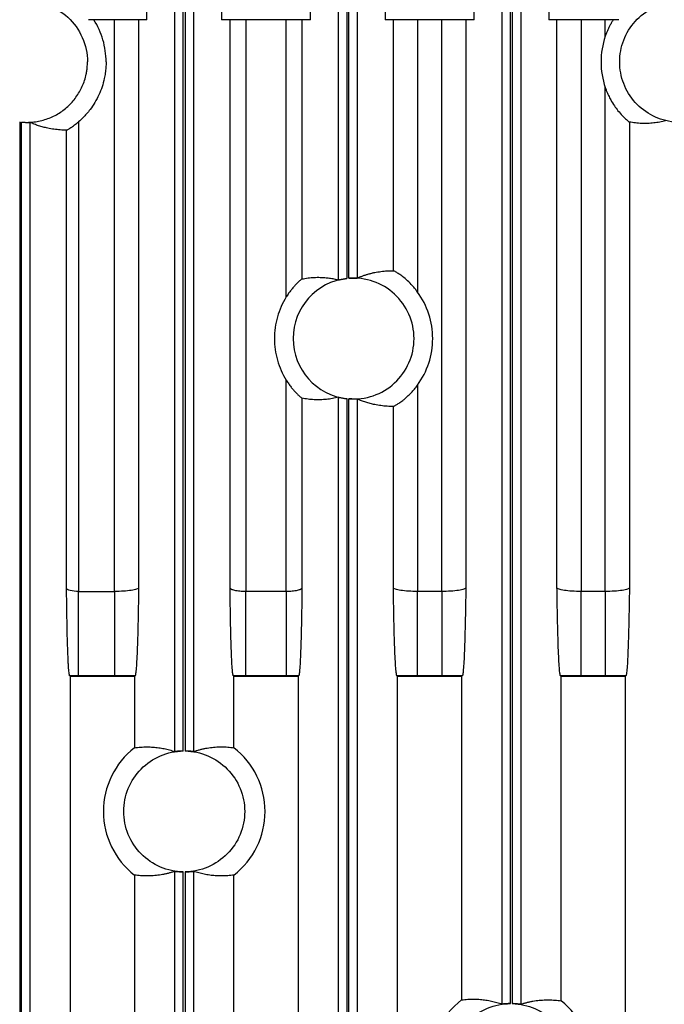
# Model space of a CAD drawing. Header units: millimetres. Extents: x -155 to 1130, y -373 to 1265.
# Tile 90 of 198: x -92 to -39, y 464 to 546. Entities that reach past the tile are written whole.
import ezdxf

# ---------------------------------------------------------------- set-up
doc = ezdxf.new("R2010")
doc.units = ezdxf.units.MM

msp = doc.modelspace()

# ---------------------------------------------------------------- linework, layer by layer
at = {"color": 7, "linetype": 'Continuous', "lineweight": 25}
for p, q in [((-65.62, 524.315), (-65.62, 613.604)), ((-64.92, 613.604), (-64.92, 524.431)), ((-64.772, 524.445), (-64.772, 613.604)), ((-64.073, 613.604), (-64.073, 524.464)), ((-67.927, 545.838), (-67.927, 612.538)), ((-61.765, 612.538), (-61.765, 545.838)), ((-81.452, 545.838), (-81.452, 597.007)), ((-79.145, 485.299), (-79.145, 597.395)), ((-78.445, 485.346), (-78.445, 597.347)), ((-78.297, 597.347), (-78.297, 485.346)), ((-77.598, 597.395), (-77.598, 485.299)), ((-75.29, 597.007), (-75.29, 545.838)), ((-52.095, 464.411), (-52.095, 574.502)), ((-51.395, 464.451), (-51.395, 574.461)), ((-51.247, 574.463), (-51.247, 464.45)), ((-50.548, 574.518), (-50.548, 464.395)), ((-54.402, 545.838), (-54.402, 574.092)), ((-48.24, 574.15), (-48.24, 545.838)), ((-81.452, 545.838), (-86.289, 545.838)), ((-84.136, 498.541), (-84.136, 545.838)), ((-82.137, 545.838), (-82.137, 498.844)), ((-67.927, 545.838), (-75.29, 545.838)), ((-74.581, 498.821), (-74.581, 545.838)), ((-73.282, 545.838), (-73.282, 498.541)), ((-69.935, 522.901), (-69.935, 545.838)), ((-68.636, 545.838), (-68.636, 524.392)), ((-54.402, 545.838), (-61.765, 545.838)), ((-61.08, 525.075), (-61.08, 545.838)), ((-59.081, 545.838), (-59.081, 523.309)), ((-57.086, 498.541), (-57.086, 545.838)), ((-55.087, 545.838), (-55.087, 498.844)), ((-42.453, 545.838), (-48.24, 545.838)), ((-47.555, 498.844), (-47.555, 545.838)), ((-45.556, 545.838), (-45.556, 498.541)), ((-43.561, 544.462), (-43.561, 545.838)), ((-43.561, 498.541), (-43.561, 540.232)), ((-91.97, 537.383), (-91.97, 390.47)), ((-91.822, 390.471), (-91.822, 537.367)), ((-91.123, 537.341), (-91.123, 390.427)), ((-87.097, 537.395), (-87.097, 498.541)), ((-41.562, 537.369), (-41.562, 498.844)), ((-88.096, 498.81), (-88.096, 536.704)), ((-69.935, 498.541), (-69.935, 516.022)), ((-59.081, 515.613), (-59.081, 498.541)), ((-68.636, 514.53), (-68.636, 498.821)), ((-65.62, 415.302), (-65.62, 514.607)), ((-64.92, 514.491), (-64.92, 415.347)), ((-64.772, 415.346), (-64.772, 514.477)), ((-64.073, 514.458), (-64.073, 415.295)), ((-61.08, 498.844), (-61.08, 513.847)), ((-87.097, 491.55), (-87.097, 498.541)), ((-87.097, 498.541), (-84.136, 498.541)), ((-84.136, 498.541), (-84.136, 491.55)), ((-73.282, 491.55), (-73.282, 498.541)), ((-69.935, 498.541), (-73.282, 498.541)), ((-69.935, 498.541), (-69.935, 491.55)), ((-59.081, 491.55), (-59.081, 498.541)), ((-57.086, 498.541), (-59.081, 498.541)), ((-57.086, 498.541), (-57.086, 491.55)), ((-45.556, 491.55), (-45.556, 498.541)), ((-43.561, 498.541), (-45.556, 498.541)), ((-43.561, 498.541), (-43.561, 491.55)), ((-87.783, 491.507), (-87.828, 491.551)), ((-87.783, 390.756), (-87.783, 491.507)), ((-82.484, 491.507), (-87.783, 491.507)), ((-84.136, 491.55), (-87.097, 491.55)), ((-82.435, 491.556), (-82.484, 491.507)), ((-82.484, 491.507), (-82.484, 485.612)), ((-74.258, 491.507), (-74.304, 491.552)), ((-74.258, 485.612), (-74.258, 491.507)), ((-68.959, 491.507), (-74.258, 491.507)), ((-69.935, 491.55), (-73.282, 491.55)), ((-68.913, 491.552), (-68.959, 491.507)), ((-68.959, 491.507), (-68.959, 415.631)), ((-60.733, 491.507), (-60.783, 491.556)), ((-60.733, 415.592), (-60.733, 491.507)), ((-55.434, 491.507), (-60.733, 491.507)), ((-57.086, 491.55), (-59.081, 491.55)), ((-55.385, 491.556), (-55.434, 491.507)), ((-55.434, 491.507), (-55.434, 464.755)), ((-47.208, 491.507), (-47.258, 491.556)), ((-47.208, 464.677), (-47.208, 491.507)), ((-41.909, 491.507), (-47.208, 491.507)), ((-43.561, 491.55), (-45.556, 491.55)), ((-41.86, 491.556), (-41.909, 491.507)), ((-41.909, 491.507), (-41.909, 390.794)), ((-82.484, 475.082), (-82.484, 330.612)), ((-79.145, 330.299), (-79.145, 475.395)), ((-78.445, 330.346), (-78.445, 475.347)), ((-78.297, 475.347), (-78.297, 330.346)), ((-77.598, 475.395), (-77.598, 330.299)), ((-74.258, 330.612), (-74.258, 475.082))]:
    msp.add_line(p, q, dxfattribs=at)
for centre, radius, start, end in [((-64.371, 519.461), 5, 96.30399, 263.69601), ((-64.371, 519.461), 5, 0, 94.59986), ((-64.371, 519.461), 5, 265.40014, 0), ((-78.371, 480.347), 6.681, 127.99581, 232.00512), ((-78.371, 480.347), 6.681, 307.99581, 52.00512), ((-51.371, 459.451), 6.681, 127.45371, 232.54716), ((-51.371, 459.451), 6.681, 308.54194, 51.45904)]:
    msp.add_arc(centre, radius, start, end, dxfattribs=at)
for points, knots in [([(-91.822, 547.326), (-91.133, 547.389), (-90.431, 547.306), (-89.119, 546.864), (-88.51, 546.505), (-87.488, 545.572), (-87.075, 544.997), (-86.517, 543.731), (-86.371, 543.039), (-86.371, 542.347)], [0, 0, 0, 0, 0.25, 0.25, 0.5, 0.5, 0.75, 0.75, 1, 1, 1, 1]), ([(-37.87, 537.372), (-38.48, 537.433), (-39.078, 537.607), (-40.172, 538.16), (-40.668, 538.538), (-41.49, 539.447), (-41.817, 539.978), (-42.257, 541.121), (-42.371, 541.734), (-42.371, 542.96), (-42.257, 543.572), (-41.817, 544.716), (-41.49, 545.247), (-40.668, 546.156), (-40.172, 546.534), (-39.078, 547.086), (-38.48, 547.261), (-37.87, 547.322)], [0, 0, 0, 0, 0.125, 0.125, 0.25, 0.25, 0.375, 0.375, 0.5, 0.5, 0.625, 0.625, 0.75, 0.75, 0.875, 0.875, 1, 1, 1, 1]), ([(-84.83, 542.347), (-84.83, 542.961), (-84.917, 543.574), (-85.258, 544.753), (-85.512, 545.319), (-85.839, 545.837)], [0, 0, 0, 0, 0.5, 0.5, 1, 1, 1, 1]), ([(-42.901, 545.837), (-42.925, 545.799), (-42.974, 545.721), (-43.045, 545.6), (-43.135, 545.441), (-43.241, 545.237), (-43.356, 544.991), (-43.465, 544.731), (-43.528, 544.555), (-43.561, 544.462)], [0, 0, 0, 0, 0.089903, 0.182407, 0.277574, 0.44919, 0.633908, 0.807596, 1, 1, 1, 1]), ([(-43.561, 544.462), (-43.793, 543.783), (-43.912, 543.065), (-43.912, 541.629), (-43.793, 540.911), (-43.561, 540.232)], [0, 0, 0, 0, 0.5, 0.5, 1, 1, 1, 1]), ([(-91.822, 537.367), (-91.754, 537.362), (-91.617, 537.351), (-91.412, 537.346), (-91.207, 537.348), (-91.002, 537.359), (-90.691, 537.389), (-90.278, 537.458), (-89.772, 537.6), (-89.283, 537.793), (-88.67, 538.115), (-87.975, 538.629), (-87.4, 539.275), (-87.025, 539.857), (-86.788, 540.326), (-86.601, 540.817), (-86.483, 541.266), (-86.414, 541.664), (-86.378, 542.004), (-86.373, 542.233), (-86.371, 542.347)], [0, 0, 0, 0, 0.024775, 0.049492, 0.074193, 0.098921, 0.123716, 0.186881, 0.250108, 0.313273, 0.376501, 0.500008, 0.623514, 0.686679, 0.749907, 0.813071, 0.876299, 0.917551, 0.95872, 1, 1, 1, 1]), ([(-84.83, 542.347), (-84.831, 542.27), (-84.832, 542.115), (-84.845, 541.884), (-84.865, 541.654), (-84.894, 541.425), (-84.93, 541.196), (-85.006, 540.813), (-85.151, 540.28), (-85.412, 539.619), (-85.742, 538.989), (-86.094, 538.467), (-86.438, 538.044), (-86.753, 537.705), (-86.982, 537.498), (-87.097, 537.395)], [0, 0, 0, 0, 0.041265, 0.082432, 0.123552, 0.164677, 0.20586, 0.24715, 0.373538, 0.500019, 0.626407, 0.752888, 0.835307, 0.91754, 1, 1, 1, 1]), ([(-43.561, 540.232), (-43.533, 540.152), (-43.478, 539.997), (-43.387, 539.776), (-43.296, 539.572), (-43.204, 539.385), (-43.05, 539.094), (-42.825, 538.725), (-42.501, 538.286), (-42.175, 537.913), (-41.917, 537.661), (-41.752, 537.515), (-41.663, 537.442), (-41.607, 537.398), (-41.574, 537.374), (-41.566, 537.37), (-41.562, 537.369)], [0, 0, 0, 0, 0.05686, 0.110281, 0.160281, 0.206883, 0.250116, 0.38223, 0.49937, 0.629924, 0.749211, 0.812663, 0.874618, 0.916733, 0.958322, 1, 1, 1, 1]), ([(-91.822, 537.367), (-91.8, 537.365), (-91.755, 537.361), (-91.689, 537.357), (-91.623, 537.353), (-91.539, 537.348), (-91.439, 537.345), (-91.334, 537.343), (-91.246, 537.343), (-91.18, 537.343), (-91.135, 537.343), (-91.127, 537.342), (-91.123, 537.341)], [0, 0, 0, 0, 0.062902, 0.125189, 0.187442, 0.250243, 0.375085, 0.500014, 0.623995, 0.749337, 0.875247, 1, 1, 1, 1]), ([(-88.096, 536.704), (-88.184, 536.704), (-88.359, 536.706), (-88.62, 536.719), (-88.88, 536.741), (-89.139, 536.772), (-89.397, 536.813), (-89.695, 536.87), (-90.031, 536.95), (-90.402, 537.06), (-90.765, 537.187), (-91.004, 537.29), (-91.123, 537.341)], [0, 0, 0, 0, 0.086813, 0.173217, 0.25921, 0.344793, 0.429966, 0.51473, 0.640186, 0.762882, 0.88282, 1, 1, 1, 1]), ([(-88.096, 536.704), (-88.095, 536.704), (-88.091, 536.705), (-88.077, 536.712), (-88.056, 536.722), (-88.028, 536.737), (-87.976, 536.766), (-87.887, 536.817), (-87.75, 536.903), (-87.594, 537.008), (-87.43, 537.126), (-87.262, 537.256), (-87.153, 537.348), (-87.097, 537.395)], [0, 0, 0, 0, 0.050252, 0.099993, 0.149718, 0.19992, 0.251084, 0.373926, 0.500702, 0.623183, 0.75081, 0.873101, 1, 1, 1, 1]), ([(-38.57, 537.48), (-38.651, 537.46), (-38.814, 537.418), (-39.059, 537.367), (-39.306, 537.325), (-39.555, 537.293), (-39.806, 537.269), (-40.142, 537.25), (-40.562, 537.251), (-41.063, 537.286), (-41.396, 537.341), (-41.562, 537.369)], [0, 0, 0, 0, 0.081317, 0.163255, 0.245812, 0.32899, 0.412789, 0.497208, 0.666043, 0.83364, 1, 1, 1, 1]), ([(-68.636, 524.392), (-68.553, 524.408), (-68.386, 524.44), (-68.135, 524.476), (-67.884, 524.503), (-67.631, 524.521), (-67.377, 524.528), (-67.08, 524.526), (-66.742, 524.508), (-66.364, 524.466), (-65.991, 524.405), (-65.743, 524.345), (-65.62, 524.315)], [0, 0, 0, 0, 0.0827306, 0.1658313, 0.2493022, 0.3331434, 0.4173551, 0.5019375, 0.6284275, 0.7536009, 0.8774582, 1, 1, 1, 1]), ([(-64.073, 524.464), (-63.995, 524.497), (-63.838, 524.565), (-63.601, 524.654), (-63.36, 524.735), (-63.116, 524.807), (-62.869, 524.872), (-62.533, 524.946), (-62.109, 525.017), (-61.596, 525.069), (-61.253, 525.073), (-61.08, 525.075)], [0, 0, 0, 0, 0.078, 0.157188, 0.237565, 0.319131, 0.401887, 0.485831, 0.655677, 0.827067, 1, 1, 1, 1]), ([(-59.081, 523.309), (-59.115, 523.355), (-59.183, 523.446), (-59.286, 523.577), (-59.389, 523.7), (-59.593, 523.933), (-59.902, 524.245), (-60.29, 524.571), (-60.612, 524.804), (-60.819, 524.934), (-60.943, 525.007), (-61.015, 525.046), (-61.064, 525.071), (-61.075, 525.074), (-61.08, 525.075)], [0, 0, 0, 0, 0.046747, 0.092004, 0.135821, 0.178255, 0.346186, 0.499404, 0.626914, 0.749666, 0.812261, 0.87436, 0.937199, 1, 1, 1, 1]), ([(-68.636, 524.392), (-68.638, 524.391), (-68.642, 524.39), (-68.657, 524.378), (-68.684, 524.358), (-68.727, 524.323), (-68.813, 524.249), (-68.96, 524.116), (-69.156, 523.918), (-69.354, 523.699), (-69.545, 523.466), (-69.744, 523.199), (-69.87, 523.003), (-69.935, 522.901)], [0, 0, 0, 0, 0.039081, 0.078101, 0.117468, 0.176901, 0.237612, 0.364805, 0.502268, 0.612689, 0.731301, 0.859928, 1, 1, 1, 1]), ([(-65.62, 524.315), (-65.618, 524.315), (-65.614, 524.315), (-65.597, 524.318), (-65.569, 524.324), (-65.528, 524.332), (-65.474, 524.343), (-65.4, 524.358), (-65.303, 524.376), (-65.185, 524.396), (-65.056, 524.415), (-64.967, 524.426), (-64.92, 524.431)], [0, 0, 0, 0, 0.072186, 0.148781, 0.229846, 0.315433, 0.405585, 0.50034, 0.625159, 0.750104, 0.870501, 1, 1, 1, 1]), ([(-64.772, 524.445), (-64.745, 524.447), (-64.691, 524.451), (-64.608, 524.456), (-64.524, 524.46), (-64.441, 524.462), (-64.36, 524.464), (-64.275, 524.464), (-64.195, 524.464), (-64.13, 524.463), (-64.085, 524.462), (-64.077, 524.464), (-64.073, 524.464)], [0, 0, 0, 0, 0.074613, 0.152722, 0.234342, 0.319489, 0.408177, 0.500415, 0.625268, 0.750124, 0.867755, 1, 1, 1, 1]), ([(-69.935, 522.901), (-70.252, 522.387), (-70.498, 521.83), (-70.828, 520.669), (-70.912, 520.065), (-70.912, 518.858), (-70.828, 518.254), (-70.498, 517.093), (-70.252, 516.535), (-69.935, 516.022)], [0, 0, 0, 0, 0.25, 0.25, 0.5, 0.5, 0.75, 0.75, 1, 1, 1, 1]), ([(-57.83, 519.461), (-57.83, 520.147), (-57.939, 520.832), (-58.363, 522.136), (-58.678, 522.755), (-59.081, 523.309)], [0, 0, 0, 0, 0.5, 0.5, 1, 1, 1, 1]), ([(-59.081, 515.613), (-58.678, 516.168), (-58.363, 516.786), (-57.939, 518.09), (-57.83, 518.776), (-57.83, 519.461)], [0, 0, 0, 0, 0.5, 0.5, 1, 1, 1, 1]), ([(-69.935, 516.022), (-69.902, 515.969), (-69.837, 515.866), (-69.737, 515.719), (-69.637, 515.581), (-69.539, 515.452), (-69.443, 515.332), (-69.349, 515.221), (-69.258, 515.118), (-69.129, 514.978), (-68.97, 514.817), (-68.827, 514.686), (-68.737, 514.609), (-68.684, 514.565), (-68.647, 514.537), (-68.64, 514.532), (-68.636, 514.53)], [0, 0, 0, 0, 0.071684, 0.140348, 0.20614, 0.269227, 0.329801, 0.388078, 0.4443, 0.498738, 0.62857, 0.74937, 0.812408, 0.874588, 0.937781, 1, 1, 1, 1]), ([(-61.08, 513.847), (-61.078, 513.848), (-61.074, 513.848), (-61.06, 513.854), (-61.039, 513.864), (-61.003, 513.883), (-60.943, 513.916), (-60.818, 513.988), (-60.612, 514.119), (-60.342, 514.314), (-60.079, 514.528), (-59.838, 514.745), (-59.586, 514.998), (-59.328, 515.287), (-59.165, 515.502), (-59.081, 515.613)], [0, 0, 0, 0, 0.03139, 0.062673, 0.093989, 0.12548, 0.18776, 0.250507, 0.372994, 0.500262, 0.589041, 0.682094, 0.780845, 0.88649, 1, 1, 1, 1]), ([(-65.62, 514.607), (-65.702, 514.587), (-65.866, 514.547), (-66.114, 514.498), (-66.363, 514.458), (-66.615, 514.428), (-66.868, 514.407), (-67.207, 514.392), (-67.63, 514.398), (-68.134, 514.439), (-68.469, 514.5), (-68.636, 514.53)], [0, 0, 0, 0, 0.081547, 0.163679, 0.246396, 0.329699, 0.413588, 0.498063, 0.666854, 0.834166, 1, 1, 1, 1]), ([(-65.62, 514.607), (-65.618, 514.608), (-65.616, 514.608), (-65.603, 514.606), (-65.585, 514.602), (-65.552, 514.596), (-65.496, 514.584), (-65.409, 514.566), (-65.304, 514.547), (-65.184, 514.526), (-65.055, 514.507), (-64.965, 514.497), (-64.92, 514.491)], [0, 0, 0, 0, 0.062722, 0.12492, 0.187218, 0.250237, 0.374749, 0.500013, 0.62403, 0.749332, 0.875289, 1, 1, 1, 1]), ([(-64.073, 514.458), (-64.074, 514.459), (-64.078, 514.459), (-64.098, 514.46), (-64.134, 514.46), (-64.196, 514.459), (-64.285, 514.458), (-64.394, 514.459), (-64.517, 514.462), (-64.644, 514.468), (-64.73, 514.474), (-64.772, 514.477)], [0, 0, 0, 0, 0.073013, 0.15666, 0.250937, 0.375632, 0.500327, 0.632468, 0.759759, 0.882251, 1, 1, 1, 1]), ([(-61.08, 513.847), (-61.166, 513.847), (-61.339, 513.848), (-61.597, 513.86), (-61.854, 513.88), (-62.11, 513.91), (-62.365, 513.948), (-62.659, 514.003), (-62.992, 514.08), (-63.359, 514.186), (-63.718, 514.309), (-63.955, 514.409), (-64.073, 514.458)], [0, 0, 0, 0, 0.086658, 0.172931, 0.258818, 0.34432, 0.429437, 0.514169, 0.639637, 0.762432, 0.882553, 1, 1, 1, 1]), ([(-87.828, 491.551), (-87.831, 491.555), (-87.836, 491.562), (-87.844, 491.582), (-87.853, 491.61), (-87.861, 491.645), (-87.869, 491.688), (-87.882, 491.773), (-87.901, 491.927), (-87.924, 492.19), (-87.946, 492.516), (-87.974, 493.028), (-88.005, 493.797), (-88.036, 494.903), (-88.061, 496.136), (-88.077, 497.243), (-88.088, 498.136), (-88.094, 498.586), (-88.096, 498.81)], [0, 0, 0, 0, 0.020789, 0.041547, 0.062298, 0.083063, 0.103867, 0.124732, 0.187132, 0.249772, 0.31181, 0.374235, 0.499271, 0.620468, 0.749062, 0.874478, 0.937239, 1, 1, 1, 1]), ([(-87.097, 498.541), (-87.353, 498.541), (-87.607, 498.57), (-87.976, 498.669), (-88.087, 498.739), (-88.096, 498.81)], [0, 0, 0, 0, 0.5, 0.5, 1, 1, 1, 1]), ([(-82.137, 498.844), (-82.146, 498.804), (-82.205, 498.764), (-82.413, 498.691), (-82.563, 498.657), (-82.931, 498.601), (-83.149, 498.579), (-83.624, 498.549), (-83.88, 498.541), (-84.136, 498.541)], [0, 0, 0, 0, 0.25, 0.25, 0.5, 0.5, 0.75, 0.75, 1, 1, 1, 1]), ([(-82.137, 498.844), (-82.145, 498.4), (-82.16, 497.511), (-82.186, 496.194), (-82.215, 494.972), (-82.25, 493.859), (-82.289, 492.925), (-82.327, 492.312), (-82.359, 491.949), (-82.381, 491.765), (-82.4, 491.651), (-82.418, 491.583), (-82.429, 491.565), (-82.435, 491.556)], [0, 0, 0, 0, 0.125391, 0.250719, 0.380432, 0.499846, 0.626784, 0.749792, 0.812647, 0.875049, 0.916864, 0.958453, 1, 1, 1, 1]), ([(-74.304, 491.552), (-74.307, 491.556), (-74.312, 491.563), (-74.321, 491.584), (-74.329, 491.612), (-74.337, 491.648), (-74.345, 491.691), (-74.359, 491.777), (-74.378, 491.933), (-74.409, 492.287), (-74.445, 492.887), (-74.483, 493.824), (-74.516, 494.936), (-74.542, 496.168), (-74.559, 497.223), (-74.572, 498.113), (-74.578, 498.56), (-74.581, 498.821)], [0, 0, 0, 0, 0.020773, 0.041522, 0.06227, 0.08304, 0.103854, 0.124735, 0.18709, 0.249774, 0.373169, 0.499211, 0.623755, 0.749075, 0.874495, 0.927056, 1, 1, 1, 1]), ([(-73.282, 498.541), (-73.449, 498.541), (-73.615, 498.548), (-73.924, 498.576), (-74.066, 498.597), (-74.305, 498.648), (-74.402, 498.679), (-74.538, 498.747), (-74.576, 498.783), (-74.581, 498.821)], [0, 0, 0, 0, 0.25, 0.25, 0.5, 0.5, 0.75, 0.75, 1, 1, 1, 1]), ([(-68.636, 498.821), (-68.642, 498.783), (-68.68, 498.747), (-68.815, 498.679), (-68.912, 498.648), (-69.152, 498.597), (-69.294, 498.576), (-69.602, 498.548), (-69.769, 498.541), (-69.935, 498.541)], [0, 0, 0, 0, 0.25, 0.25, 0.5, 0.5, 0.75, 0.75, 1, 1, 1, 1]), ([(-68.636, 498.821), (-68.639, 498.56), (-68.646, 498.113), (-68.658, 497.223), (-68.675, 496.168), (-68.702, 494.936), (-68.734, 493.824), (-68.772, 492.887), (-68.809, 492.287), (-68.839, 491.933), (-68.861, 491.755), (-68.88, 491.644), (-68.897, 491.578), (-68.908, 491.561), (-68.913, 491.552)], [0, 0, 0, 0, 0.072921, 0.125521, 0.250941, 0.376261, 0.500805, 0.6268, 0.750242, 0.81288, 0.875282, 0.916951, 0.958463, 1, 1, 1, 1]), ([(-60.783, 491.556), (-60.785, 491.56), (-60.791, 491.567), (-60.8, 491.588), (-60.808, 491.617), (-60.817, 491.654), (-60.825, 491.7), (-60.839, 491.788), (-60.859, 491.949), (-60.891, 492.312), (-60.928, 492.925), (-60.968, 493.858), (-61.002, 494.972), (-61.032, 496.194), (-61.057, 497.511), (-61.072, 498.4), (-61.08, 498.844)], [0, 0, 0, 0, 0.0207697, 0.0415322, 0.0623103, 0.0831269, 0.1040048, 0.1249667, 0.1873231, 0.2502235, 0.3731847, 0.5001676, 0.6195355, 0.7492928, 0.8746175, 1, 1, 1, 1]), ([(-59.081, 498.541), (-59.337, 498.541), (-59.593, 498.549), (-60.068, 498.579), (-60.286, 498.601), (-60.655, 498.657), (-60.804, 498.691), (-61.012, 498.764), (-61.071, 498.804), (-61.08, 498.844)], [0, 0, 0, 0, 0.25, 0.25, 0.5, 0.5, 0.75, 0.75, 1, 1, 1, 1]), ([(-55.087, 498.844), (-55.096, 498.804), (-55.155, 498.764), (-55.363, 498.691), (-55.513, 498.657), (-55.881, 498.601), (-56.099, 498.579), (-56.574, 498.549), (-56.83, 498.541), (-57.086, 498.541)], [0, 0, 0, 0, 0.25, 0.25, 0.5, 0.5, 0.75, 0.75, 1, 1, 1, 1]), ([(-55.087, 498.844), (-55.095, 498.4), (-55.11, 497.511), (-55.136, 496.194), (-55.165, 494.972), (-55.2, 493.859), (-55.239, 492.925), (-55.277, 492.312), (-55.309, 491.949), (-55.331, 491.765), (-55.35, 491.651), (-55.368, 491.583), (-55.379, 491.565), (-55.385, 491.556)], [0, 0, 0, 0, 0.125391, 0.250719, 0.380432, 0.499846, 0.626784, 0.749792, 0.812647, 0.875049, 0.916864, 0.958453, 1, 1, 1, 1]), ([(-47.258, 491.556), (-47.26, 491.56), (-47.266, 491.567), (-47.275, 491.588), (-47.283, 491.617), (-47.292, 491.654), (-47.3, 491.7), (-47.314, 491.788), (-47.334, 491.949), (-47.366, 492.312), (-47.403, 492.925), (-47.443, 493.858), (-47.477, 494.972), (-47.507, 496.194), (-47.532, 497.511), (-47.547, 498.4), (-47.555, 498.844)], [0, 0, 0, 0, 0.02077, 0.041532, 0.06231, 0.083127, 0.104005, 0.124967, 0.187323, 0.250223, 0.373185, 0.500168, 0.619535, 0.749293, 0.874618, 1, 1, 1, 1]), ([(-45.556, 498.541), (-45.812, 498.541), (-46.068, 498.549), (-46.543, 498.579), (-46.761, 498.601), (-47.13, 498.657), (-47.279, 498.691), (-47.487, 498.764), (-47.546, 498.804), (-47.555, 498.844)], [0, 0, 0, 0, 0.25, 0.25, 0.5, 0.5, 0.75, 0.75, 1, 1, 1, 1]), ([(-41.562, 498.844), (-41.571, 498.804), (-41.63, 498.764), (-41.838, 498.691), (-41.988, 498.657), (-42.356, 498.601), (-42.574, 498.579), (-43.049, 498.549), (-43.305, 498.541), (-43.561, 498.541)], [0, 0, 0, 0, 0.25, 0.25, 0.5, 0.5, 0.75, 0.75, 1, 1, 1, 1]), ([(-41.562, 498.844), (-41.57, 498.4), (-41.585, 497.511), (-41.611, 496.194), (-41.64, 494.972), (-41.675, 493.859), (-41.714, 492.925), (-41.752, 492.312), (-41.784, 491.949), (-41.806, 491.765), (-41.825, 491.651), (-41.843, 491.583), (-41.854, 491.565), (-41.86, 491.556)], [0, 0, 0, 0, 0.125391, 0.250719, 0.380432, 0.499846, 0.626784, 0.749792, 0.812647, 0.875049, 0.916864, 0.958453, 1, 1, 1, 1]), ([(-87.097, 491.55), (-87.178, 491.55), (-87.341, 491.55), (-87.585, 491.551), (-87.747, 491.551), (-87.828, 491.551)], [0, 0, 0, 0, 0.333385, 0.666614, 1, 1, 1, 1]), ([(-82.435, 491.556), (-82.528, 491.555), (-82.716, 491.554), (-82.998, 491.553), (-83.281, 491.552), (-83.565, 491.551), (-83.85, 491.55), (-84.041, 491.55), (-84.136, 491.55)], [0, 0, 0, 0, 0.1669487, 0.3335603, 0.5000027, 0.6664446, 0.8330544, 1, 1, 1, 1]), ([(-73.282, 491.55), (-73.368, 491.55), (-73.538, 491.55), (-73.794, 491.551), (-74.05, 491.551), (-74.219, 491.552), (-74.304, 491.552)], [0, 0, 0, 0, 0.250119, 0.499999, 0.74988, 1, 1, 1, 1]), ([(-68.913, 491.552), (-68.998, 491.552), (-69.168, 491.551), (-69.423, 491.551), (-69.679, 491.55), (-69.85, 491.55), (-69.935, 491.55)], [0, 0, 0, 0, 0.25012, 0.500001, 0.749881, 1, 1, 1, 1]), ([(-59.081, 491.55), (-59.177, 491.55), (-59.367, 491.55), (-59.652, 491.551), (-59.936, 491.552), (-60.219, 491.553), (-60.502, 491.554), (-60.689, 491.555), (-60.783, 491.556)], [0, 0, 0, 0, 0.166946, 0.333555, 0.499997, 0.66644, 0.833051, 1, 1, 1, 1]), ([(-55.385, 491.556), (-55.478, 491.555), (-55.666, 491.554), (-55.948, 491.553), (-56.231, 491.552), (-56.515, 491.551), (-56.8, 491.55), (-56.991, 491.55), (-57.086, 491.55)], [0, 0, 0, 0, 0.166949, 0.33356, 0.500003, 0.666445, 0.833054, 1, 1, 1, 1]), ([(-45.556, 491.55), (-45.652, 491.55), (-45.842, 491.55), (-46.127, 491.551), (-46.411, 491.552), (-46.694, 491.553), (-46.977, 491.554), (-47.164, 491.555), (-47.258, 491.556)], [0, 0, 0, 0, 0.1669456, 0.3335554, 0.4999973, 0.6664397, 0.8330513, 1, 1, 1, 1]), ([(-41.86, 491.556), (-41.953, 491.555), (-42.141, 491.554), (-42.423, 491.553), (-42.706, 491.552), (-42.99, 491.551), (-43.275, 491.55), (-43.466, 491.55), (-43.561, 491.55)], [0, 0, 0, 0, 0.166949, 0.33356, 0.500003, 0.666445, 0.833054, 1, 1, 1, 1]), ([(-82.484, 485.612), (-82.399, 485.623), (-82.228, 485.647), (-81.971, 485.67), (-81.714, 485.684), (-81.456, 485.689), (-81.197, 485.684), (-80.871, 485.666), (-80.48, 485.625), (-80.028, 485.547), (-79.584, 485.443), (-79.29, 485.346), (-79.145, 485.299)], [0, 0, 0, 0, 0.076619, 0.153455, 0.230507, 0.307776, 0.385262, 0.462965, 0.600843, 0.736308, 0.86936, 1, 1, 1, 1]), ([(-77.598, 485.299), (-77.515, 485.326), (-77.348, 485.383), (-77.097, 485.454), (-76.844, 485.516), (-76.588, 485.569), (-76.329, 485.612), (-76.067, 485.646), (-75.72, 485.678), (-75.287, 485.693), (-74.772, 485.676), (-74.429, 485.633), (-74.258, 485.612)], [0, 0, 0, 0, 0.074355, 0.149498, 0.225428, 0.302147, 0.379655, 0.45795, 0.537035, 0.692222, 0.846544, 1, 1, 1, 1]), ([(-78.445, 475.347), (-79.093, 475.357), (-79.74, 475.494), (-80.932, 476.004), (-81.478, 476.376), (-82.388, 477.299), (-82.752, 477.851), (-83.243, 479.05), (-83.371, 479.699), (-83.371, 480.995), (-83.243, 481.643), (-82.752, 482.843), (-82.388, 483.394), (-81.478, 484.318), (-80.932, 484.69), (-79.74, 485.199), (-79.093, 485.337), (-78.445, 485.346)], [0, 0, 0, 0, 0.125, 0.125, 0.25, 0.25, 0.375, 0.375, 0.5, 0.5, 0.625, 0.625, 0.75, 0.75, 0.875, 0.875, 1, 1, 1, 1]), ([(-78.445, 485.346), (-78.468, 485.346), (-78.512, 485.345), (-78.579, 485.343), (-78.644, 485.34), (-78.729, 485.335), (-78.829, 485.328), (-78.934, 485.319), (-79.022, 485.31), (-79.087, 485.303), (-79.133, 485.298), (-79.141, 485.298), (-79.145, 485.299)], [0, 0, 0, 0, 0.062797, 0.125047, 0.187337, 0.250248, 0.375093, 0.500046, 0.624133, 0.749393, 0.875363, 1, 1, 1, 1]), ([(-78.297, 485.346), (-77.649, 485.337), (-77.003, 485.199), (-75.81, 484.69), (-75.265, 484.318), (-74.355, 483.394), (-73.991, 482.843), (-73.499, 481.643), (-73.371, 480.995), (-73.371, 480.347)], [0, 0, 0, 0, 0.25, 0.25, 0.5, 0.5, 0.75, 0.75, 1, 1, 1, 1]), ([(-77.598, 485.299), (-77.599, 485.298), (-77.602, 485.298), (-77.614, 485.299), (-77.632, 485.3), (-77.665, 485.304), (-77.72, 485.31), (-77.808, 485.319), (-77.913, 485.328), (-78.033, 485.337), (-78.162, 485.343), (-78.252, 485.345), (-78.297, 485.346)], [0, 0, 0, 0, 0.062801, 0.125043, 0.187326, 0.250243, 0.374978, 0.50003, 0.62406, 0.749365, 0.875293, 1, 1, 1, 1]), ([(-73.371, 480.347), (-73.371, 479.699), (-73.499, 479.05), (-73.991, 477.851), (-74.355, 477.299), (-75.265, 476.376), (-75.81, 476.004), (-77.003, 475.494), (-77.649, 475.357), (-78.297, 475.347)], [0, 0, 0, 0, 0.25, 0.25, 0.5, 0.5, 0.75, 0.75, 1, 1, 1, 1]), ([(-79.145, 475.395), (-79.228, 475.367), (-79.394, 475.311), (-79.645, 475.24), (-79.898, 475.177), (-80.155, 475.125), (-80.413, 475.081), (-80.675, 475.048), (-81.023, 475.016), (-81.455, 475.001), (-81.971, 475.017), (-82.313, 475.06), (-82.484, 475.082)], [0, 0, 0, 0, 0.0743548, 0.1494976, 0.2254283, 0.3021473, 0.3796546, 0.4579504, 0.5370348, 0.6922223, 0.8465437, 1, 1, 1, 1]), ([(-79.145, 475.395), (-79.143, 475.395), (-79.141, 475.396), (-79.128, 475.395), (-79.11, 475.393), (-79.077, 475.39), (-79.022, 475.384), (-78.935, 475.375), (-78.829, 475.366), (-78.709, 475.357), (-78.58, 475.35), (-78.49, 475.348), (-78.445, 475.347)], [0, 0, 0, 0, 0.062801, 0.125043, 0.187326, 0.250243, 0.374978, 0.50003, 0.62406, 0.749365, 0.875293, 1, 1, 1, 1]), ([(-78.297, 475.347), (-78.275, 475.348), (-78.23, 475.349), (-78.163, 475.351), (-78.098, 475.354), (-78.013, 475.358), (-77.913, 475.365), (-77.808, 475.375), (-77.721, 475.384), (-77.655, 475.391), (-77.61, 475.396), (-77.602, 475.395), (-77.598, 475.395)], [0, 0, 0, 0, 0.062797, 0.125047, 0.187337, 0.250248, 0.375093, 0.500046, 0.624133, 0.749393, 0.875363, 1, 1, 1, 1]), ([(-74.258, 475.082), (-74.344, 475.07), (-74.514, 475.047), (-74.771, 475.024), (-75.028, 475.01), (-75.286, 475.005), (-75.545, 475.01), (-75.871, 475.028), (-76.262, 475.068), (-76.714, 475.146), (-77.159, 475.251), (-77.452, 475.347), (-77.598, 475.395)], [0, 0, 0, 0, 0.076619, 0.1534545, 0.2305068, 0.3077759, 0.3852621, 0.4629653, 0.6008434, 0.736308, 0.86936, 1, 1, 1, 1]), ([(-51.395, 454.451), (-52.048, 454.455), (-52.699, 454.587), (-53.903, 455.091), (-54.455, 455.462), (-55.375, 456.387), (-55.744, 456.94), (-56.242, 458.147), (-56.371, 458.799), (-56.371, 460.104), (-56.242, 460.756), (-55.744, 461.962), (-55.375, 462.516), (-54.455, 463.441), (-53.903, 463.812), (-52.699, 464.316), (-52.048, 464.448), (-51.395, 464.451)], [0, 0, 0, 0, 0.125, 0.125, 0.25, 0.25, 0.375, 0.375, 0.5, 0.5, 0.625, 0.625, 0.75, 0.75, 0.875, 0.875, 1, 1, 1, 1]), ([(-55.434, 464.755), (-55.348, 464.766), (-55.177, 464.787), (-54.92, 464.808), (-54.662, 464.82), (-54.404, 464.822), (-54.145, 464.815), (-53.818, 464.794), (-53.428, 464.749), (-52.976, 464.667), (-52.533, 464.558), (-52.24, 464.46), (-52.095, 464.411)], [0, 0, 0, 0, 0.076857, 0.153893, 0.231107, 0.3085, 0.386073, 0.463825, 0.601628, 0.736924, 0.869714, 1, 1, 1, 1]), ([(-51.395, 464.451), (-51.418, 464.451), (-51.462, 464.451), (-51.529, 464.449), (-51.594, 464.447), (-51.679, 464.443), (-51.779, 464.437), (-51.884, 464.429), (-51.972, 464.421), (-52.037, 464.414), (-52.083, 464.41), (-52.091, 464.41), (-52.095, 464.411)], [0, 0, 0, 0, 0.062806, 0.125059, 0.187345, 0.250247, 0.375087, 0.500042, 0.624114, 0.749384, 0.875346, 1, 1, 1, 1]), ([(-51.247, 464.45), (-50.603, 464.434), (-49.963, 464.292), (-48.782, 463.777), (-48.242, 463.404), (-47.342, 462.482), (-46.983, 461.933), (-46.497, 460.739), (-46.371, 460.095), (-46.371, 459.451)], [0, 0, 0, 0, 0.25, 0.25, 0.5, 0.5, 0.75, 0.75, 1, 1, 1, 1]), ([(-50.548, 464.395), (-50.549, 464.395), (-50.552, 464.394), (-50.564, 464.395), (-50.582, 464.397), (-50.615, 464.401), (-50.67, 464.407), (-50.758, 464.417), (-50.863, 464.428), (-50.983, 464.438), (-51.112, 464.446), (-51.202, 464.448), (-51.247, 464.45)], [0, 0, 0, 0, 0.062794, 0.125033, 0.187317, 0.250243, 0.37496, 0.500029, 0.624062, 0.749363, 0.875295, 1, 1, 1, 1]), ([(-50.548, 464.395), (-50.465, 464.422), (-50.298, 464.477), (-50.046, 464.546), (-49.792, 464.606), (-49.536, 464.657), (-49.276, 464.698), (-49.015, 464.729), (-48.667, 464.757), (-48.235, 464.768), (-47.72, 464.747), (-47.379, 464.7), (-47.208, 464.677)], [0, 0, 0, 0, 0.0745723, 0.1499016, 0.2259881, 0.302832, 0.3804335, 0.4587925, 0.5379094, 0.6929597, 0.8469895, 1, 1, 1, 1])]:
    msp.add_open_spline(points, degree=3, knots=knots, dxfattribs=at)

doc.saveas('drawing.dxf')
